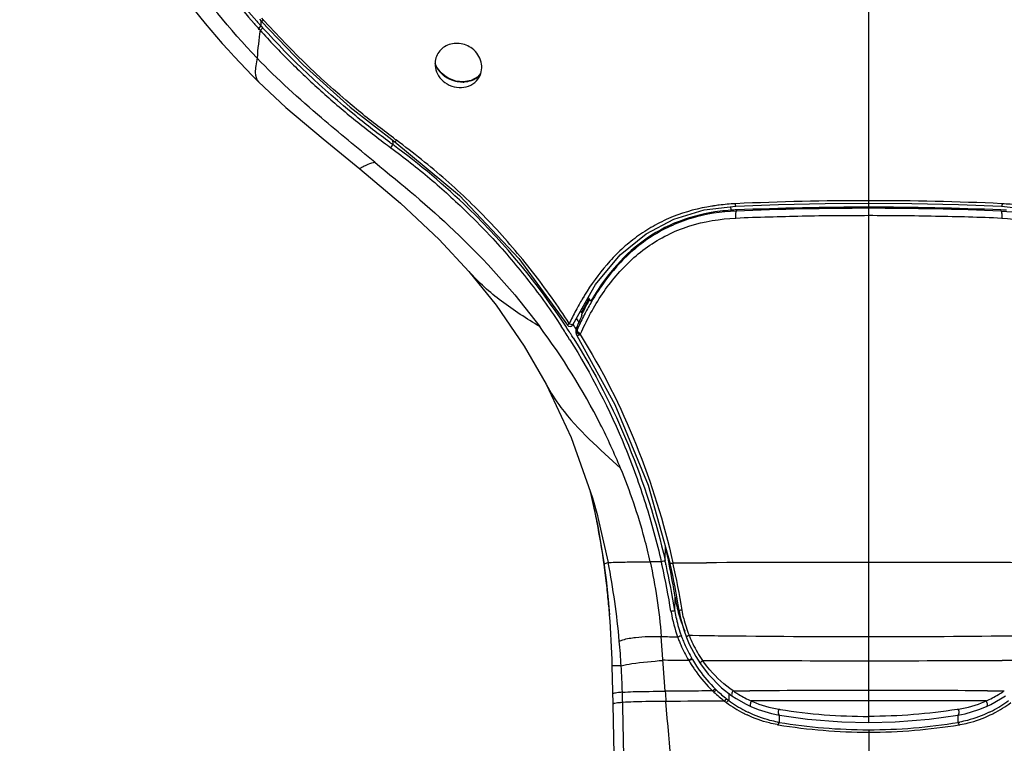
# Model space of a CAD drawing. Header units: millimetres. Extents: x 113 to 769, y -81 to 829.
# Tile 17 of 30: x 456 to 522, y 686 to 735. Entities that reach past the tile are written whole.
import ezdxf

# ---------------------------------------------------------------- set-up
doc = ezdxf.new("R2010")
doc.units = ezdxf.units.MM
doc.header["$LTSCALE"] = 65.395
doc.layers.get('0').update_dxf_attribs({"linetype": 'CONTINUOUS'})

msp = doc.modelspace()

# ---------------------------------------------------------------- linework, layer by layer
at = {"color": 9, "linetype": 'CONTINUOUS'}
for p, q in [((513.276, 687.694), (513.276, 744.201)), ((472.539, 734.677), (472.533, 734.354)), ((472.718, 734.743), (472.601, 734.874)), ((484.852, 730.994), (484.85, 730.98)), ((481.025, 726.351), (481.235, 726.192)), ((481.028, 726.354), (481.235, 726.192)), ((486.45, 722.118), (486.501, 722.069)), ((486.45, 722.118), (486.499, 722.068)), ((504.05, 722.002), (504.04, 722.243)), ((504.364, 722.44), (504.333, 722.439)), ((504.364, 722.44), (504.333, 722.439)), ((522.219, 722.438), (522.188, 722.44)), ((522.219, 722.438), (522.188, 722.44)), ((504.406, 722.021), (504.406, 721.95)), ((494.155, 716.19), (494.131, 716.15)), ((494.176, 716.179), (494.154, 716.138)), ((493.732, 714.232), (493.732, 713.991)), ((493.686, 714.124), (493.686, 713.889)), ((493.732, 713.991), (493.686, 713.889)), ((495.007, 701.391), (494.978, 701.519)), ((495.011, 701.392), (494.985, 701.521)), ((495.128, 701.419), (495.817, 698.4)), ((499.627, 698.533), (499.649, 699.499)), ((495.538, 698.284), (495.521, 698.407)), ((495.817, 698.4), (495.538, 698.284)), ((499.375, 698.462), (498.627, 698.457)), ((500.155, 698.381), (500.383, 698.382)), ((500.383, 698.382), (500.84, 698.384)), ((500.84, 698.384), (502.037, 698.39)), ((502.037, 698.39), (502.276, 698.391)), ((502.276, 698.391), (502.399, 698.392)), ((495.538, 698.284), (495.538, 698.284)), ((495.573, 698.034), (495.572, 698.034)), ((500.278, 695.182), (500.297, 696.079)), ((495.905, 694.904), (495.906, 694.903)), ((499.634, 689.785), (499.366, 693.448)), ((501.233, 693.532), (501.458, 693.529)), ((501.458, 693.529), (501.91, 693.522)), ((501.214, 691.847), (501.233, 691.814)), ((502.14, 691.843), (502.367, 691.843)), ((502.367, 691.843), (502.825, 691.842)), ((523.727, 691.842), (522.233, 691.838)), ((504.184, 689.811), (504.963, 689.814)), ((504.963, 689.814), (505.281, 689.815)), ((505.281, 689.815), (505.312, 689.816)), ((521.239, 689.815), (521.271, 689.815)), ((521.271, 689.815), (521.589, 689.814)), ((521.589, 689.814), (522.367, 689.811)), ((513.276, 687.204), (513.276, 591.839))]:
    msp.add_line(p, q, dxfattribs=at)
at = {"color": 7, "linetype": 'CONTINUOUS'}
for p, q in [((472.435, 734.79), (472.552, 734.659)), ((472.552, 734.659), (472.552, 734.659)), ((484.852, 730.994), (484.613, 731.2)), ((487.256, 731.151), (487.073, 730.943)), ((472.363, 730.61), (472.363, 730.609)), ((478.523, 728.906), (481.513, 726.577)), ((502.258, 722.026), (504.37, 722.284)), ((486.482, 717.899), (486.475, 717.907)), ((494.548, 716.07), (494.056, 715.201)), ((494.05, 714.95), (494.052, 715.05)), ((494.054, 715.191), (494.052, 715.05)), ((494.054, 715.191), (494.056, 715.2)), ((493.603, 714.687), (493.62, 714.66)), ((493.732, 714.232), (493.686, 714.124)), ((493.689, 714.745), (493.706, 714.718)), ((493.587, 714.137), (493.667, 714.015)), ((493.599, 714.145), (493.676, 714.022)), ((493.663, 713.778), (493.663, 714.013)), ((493.664, 713.774), (493.663, 713.778)), ((493.664, 713.774), (493.673, 713.703)), ((493.673, 713.703), (493.71, 713.615)), ((493.71, 713.615), (493.711, 713.615)), ((491.656, 710.35), (491.656, 710.35)), ((495.094, 701.546), (495.128, 701.419)), ((495.538, 698.284), (495.572, 698.034)), ((496.137, 688.923), (496.084, 691.475)), ((501.994, 691.619), (501.995, 691.618)), ((503.9, 689.645), (503.894, 689.167)), ((504.107, 689.483), (504.108, 689.483)), ((496.203, 685.552), (496.137, 688.923))]:
    msp.add_line(p, q, dxfattribs=at)
for points in [[(472.552, 734.659), (475.367, 731.733), (478.523, 728.906)], [(484.613, 731.2), (484.301, 731.614), (484.216, 731.851)], [(487.073, 730.943), (486.63, 730.697), (486.119, 730.6), (485.592, 730.653), (485.095, 730.842), (484.852, 730.994)], [(472.363, 730.61), (474.203, 728.889), (476.697, 726.779), (479.162, 724.786)], [(481.513, 726.577), (485.855, 722.985), (489.829, 718.764), (493.083, 714.306)], [(479.162, 724.786), (481.898, 722.481), (484.492, 720.036), (486.482, 717.899)], [(504.37, 722.284), (507.235, 722.392), (510.369, 722.462), (513.276, 722.484)], [(513.276, 722.484), (516.163, 722.463), (519.297, 722.392), (522.182, 722.284)], [(522.182, 722.284), (524.272, 722.029), (526.318, 721.414), (528.176, 720.439), (529.92, 719.031), (531.584, 717.04)], [(493.462, 714.381), (494.957, 717.024), (496.621, 719.02), (498.359, 720.428), (500.215, 721.406), (502.258, 722.026)], [(486.475, 717.907), (488.301, 715.652), (490.19, 712.893), (491.656, 710.35)], [(493.083, 714.306), (493.157, 714.237), (493.26, 714.214), (493.341, 714.234), (493.392, 714.271), (493.423, 714.308), (493.442, 714.34), (493.461, 714.379)], [(493.711, 713.615), (496.261, 708.996), (498.483, 703.587), (499.969, 698.323)], [(491.656, 710.35), (493.335, 706.779), (494.757, 702.743), (495.094, 701.546)], [(494.606, 703.173), (495.098, 700.947), (495.538, 698.284)], [(495.572, 698.034), (495.671, 697.256), (495.815, 695.928), (495.905, 694.904)], [(500.571, 695.181), (500.647, 694.771), (500.88, 693.89), (501.058, 693.39)], [(501.058, 693.39), (501.247, 692.943), (501.688, 692.099), (501.994, 691.619)], [(501.994, 691.619), (502.517, 690.934), (503.416, 690.022), (504.107, 689.483)], [(504.108, 689.483), (504.402, 689.288), (505.062, 688.913), (505.368, 688.767)], [(521.184, 688.767), (521.458, 688.897), (522.12, 689.269), (522.444, 689.483)], [(505.368, 688.767), (505.861, 688.564), (506.769, 688.288), (507.291, 688.184)], [(519.261, 688.184), (519.746, 688.28), (520.656, 688.551), (521.184, 688.767)], [(507.291, 688.184), (509.181, 687.922), (511.465, 687.738), (513.276, 687.694)], [(513.276, 687.694), (515.048, 687.736), (517.333, 687.918), (519.261, 688.184)]]:
    msp.add_lwpolyline(points, dxfattribs=at)
for centre, radius, start, end in [((511.932, 769.87), 53.044, 221.59579, 221.76155), ((511.889, 769.811), 53.208, 221.57691, 221.74275), ((511.896, 769.817), 53.217, 221.74276, 222.034), ((511.925, 769.864), 53.034, 221.76154, 222.03336), ((513.218, 510.035), 212.17, 89.98423, 92.38031), ((513.332, 509.792), 212.412, 87.62219, 90.01511), ((521.372, 706.99), 15.47, 82.89442, 86.86482), ((504.941, 708.594), 13.437, 93.80363, 96.96609), ((504.973, 708.441), 13.593, 92.39199, 93.89502), ((448.847, 685.188), 55.157, 33.85841, 34.18007), ((514.516, 705.446), 22.565, 155.09165, 156.42097), ((494.589, 716.101), 0.847, 231.55653, 238.99198), ((454.739, 689.586), 45.97, 32.29239, 32.63203), ((454.728, 689.587), 46.378, 32.61349, 32.81223), ((515.391, 705.062), 23.521, 156.41634, 157.05381), ((454.724, 689.584), 46.383, 32.3951, 32.61349), ((452.104, 688.731), 48.749, 12.56393, 12.7611), ((451.729, 688.649), 49.133, 11.34798, 12.56268), ((450.841, 688.473), 50.038, 8.74362, 11.34525), ((449.983, 687.122), 51.226, 9.05118, 12.62919), ((509.394, 697.481), 9.204, 188.75904, 192.43532), ((509.51, 697.506), 9.323, 192.43585, 196.07611), ((437.156, 690.132), 58.943, 1.30597, 4.64311), ((509.623, 697.539), 9.44, 196.07657, 199.69404), ((509.703, 697.57), 9.526, 199.702, 200.8083), ((509.762, 697.592), 9.589, 200.80947, 203.18412)]:
    msp.add_arc(centre, radius, start, end, dxfattribs=at)
at = {"color": 9, "linetype": 'CONTINUOUS'}
for centre, radius, start, end in [((497.861, 730.299), 25.655, 171.58156, 175.75379), ((511.122, 769.208), 51.999, 222.08902, 222.27627), ((485.806, 732.423), 1.712, 200.65417, 204.9627), ((485.875, 732.456), 1.788, 204.9789, 211.86883), ((485.952, 732.505), 1.879, 211.91654, 222.44677), ((486.034, 732.579), 1.989, 222.41388, 228.01947), ((486.051, 732.597), 2.015, 228.00717, 233.40797), ((486.075, 732.631), 2.056, 233.44149, 240.43431), ((486.085, 732.647), 2.075, 240.4209, 241.62889), ((486.08, 732.176), 1.59, 288.85759, 293.37448), ((486.106, 732.115), 1.524, 293.34973, 302.2425), ((486.136, 732.066), 1.467, 302.28713, 307.00972), ((486.156, 732.04), 1.435, 307.00101, 316.04635), ((486.178, 732.018), 1.402, 316.07297, 320.16693), ((486.036, 732.392), 1.812, 272.05472, 273.65256), ((517.939, 776.294), 61.474, 233.54783, 233.78592), ((517.334, 775.489), 60.852, 233.54582, 233.77952), ((452.758, 687.309), 48.443, 45.93366, 53.78967), ((445.085, 728.1), 36.328, 357.60403, 357.75307), ((504.99, 708.112), 14.335, 98.46686, 98.92291), ((505.068, 707.578), 14.875, 96.97608, 98.46037), ((505.264, 705.867), 16.598, 93.21533, 96.93194), ((513.287, 524.97), 197.672, 90.00318, 92.58731), ((513.24, 507.952), 214.18, 89.99041, 92.364), ((513.333, 528.063), 194.579, 87.39164, 90.0169), ((513.339, 509.275), 212.857, 87.62546, 90.01691), ((454.24, 688.847), 46.308, 33.24418, 45.84162), ((510.278, 706.518), 18.802, 149.18375, 151.83906), ((508.307, 707.683), 16.512, 147.90458, 148.99203), ((507.731, 708.043), 15.833, 147.39651, 147.90023), ((511.037, 706.846), 18.923, 151.01654, 153.83269), ((510.489, 706.978), 18.312, 150.55661, 152.5038), ((510.153, 706.844), 17.904, 149.66685, 152.55234), ((509.912, 707.3), 17.651, 150.3481, 150.54584), ((514.501, 704.264), 23.589, 151.85264, 154.28964), ((512.561, 705.599), 20.615, 152.56657, 155.33098), ((512.075, 705.546), 19.885, 151.81148, 155.67781), ((511.437, 706.483), 19.381, 152.49805, 153.76714), ((451.549, 687.295), 49.156, 33.04593, 33.23091), ((453.825, 688.558), 46.814, 33.08541, 33.26149), ((518.21, 702.449), 27.718, 154.23519, 154.44255), ((514.612, 704.641), 22.878, 155.29347, 155.87611), ((450.558, 686.653), 50.336, 31.99652, 33.04246), ((453.837, 688.565), 46.799, 32.57422, 33.08543), ((453.852, 688.575), 46.781, 32.32856, 32.5742), ((453.862, 688.581), 46.77, 32.13322, 32.32856), ((442.786, 690.961), 53.257, 12.54278, 13.29897), ((442.673, 690.936), 53.372, 11.4388, 12.54266), ((442.59, 690.919), 53.457, 11.12711, 11.29827), ((442.536, 690.909), 53.512, 10.95901, 11.1271), ((441.744, 690.761), 54.318, 8.09166, 10.95234), ((444.987, 688.551), 51.775, 5.093, 10.96629), ((456.672, 688.631), 43.82, 12.62126, 12.9643), ((450.511, 687.273), 50.39, 12.59516, 12.91138), ((450.517, 687.14), 50.895, 9.12127, 12.75938), ((512.937, -1705.175), 2403.59, 89.991917, 90.251207), ((513.352, -1829.07), 2527.485, 89.755148, 90.001727), ((447.174, 691.52), 48.835, 7.66599, 7.96113), ((445.366, 691.268), 50.661, 7.5021, 7.67532), ((442.519, 690.899), 53.531, 6.73026, 7.49641), ((450.107, 687.178), 50.544, 9.06904, 12.60241), ((450.132, 687.193), 50.778, 9.05125, 12.59042), ((436.886, 690.237), 59.203, 5.52333, 6.72701), ((433.924, 689.941), 62.18, 5.13082, 5.53214), ((433.119, 689.869), 62.988, 4.58422, 5.1305), ((509.239, 696.631), 9.338, 189.15347, 189.58484), ((508.997, 696.568), 8.829, 189.03352, 189.40102), ((509.149, 696.594), 8.983, 189.40887, 192.66307), ((509.531, 696.685), 9.375, 192.69276, 199.91777), ((508.844, 696.556), 8.189, 193.37889, 201.67157), ((435.732, 687.728), 61.068, 3.52328, 5.09081), ((509.156, 1193.903), 500.551, 268.87934, 269.00564), ((509.78, 696.833), 9.914, 200.08939, 201.55532), ((509.623, 696.771), 9.745, 201.5541, 203.40026), ((509.607, 696.706), 9.454, 199.87955, 201.2116), ((509.686, 696.736), 9.539, 201.21243, 203.26106), ((508.824, 696.531), 8.162, 201.55917, 201.97838), ((508.912, 696.568), 8.257, 201.98525, 205.96276), ((513.01, 1494.12), 800.675, 269.296252, 270.019007), ((513.541, 1494.12), 800.675, 269.980993, 270.703748), ((509.759, 696.769), 9.619, 203.26927, 210.14909), ((508.98, 696.607), 8.335, 206.00091, 214.85691), ((510.385, 697.262), 10.65, 210.76511, 213.88844), ((509.767, 696.762), 9.622, 210.08985, 210.30616), ((509.752, 696.763), 9.61, 210.35677, 213.53549), ((508.866, 696.536), 8.201, 214.90258, 215.5047), ((512.183, 3713.923), 3022.094, 269.850945, 270.020723), ((513.322, 4790.845), 4099.016, 269.999354, 270.124551), ((496.517, 636.129), 55.352, 89.82695, 90.14039), ((439.013, 687.895), 57.782, 1.80738, 3.55865), ((509.496, 696.671), 9.583, 213.91761, 215.5863), ((509.695, 696.726), 9.542, 213.53707, 215.36129), ((509.513, 696.591), 9.315, 215.33081, 225.64103), ((710.351, 705.679), 211.316, 184.31331, 184.50024), ((512.524, 699.719), 13.657, 225.78175, 226.2477), ((509.175, 696.249), 8.834, 226.37383, 232.29506), ((508.572, 696.216), 7.764, 235.58549, 236.41507), ((508.543, 696.172), 7.71, 236.41312, 239.06435), ((513.145, -1659.594), 2349.422, 89.996816, 90.191024), ((513.296, -1726.632), 2416.461, 89.811669, 90.000489), ((518.008, 696.172), 7.711, 300.93461, 303.58783), ((517.98, 696.216), 7.763, 303.5859, 304.41364), ((435.741, 687.599), 61.062, 1.34317, 1.98803), ((509.803, -793.384), 1482.517, 90.239242, 90.390992), ((509.11, 696.308), 9.05, 226.67913, 232.59108), ((508.856, 695.84), 8.316, 232.31572, 232.66707), ((509.864, 697.165), 9.981, 232.67972, 232.97212), ((508.579, 695.454), 7.841, 232.93688, 233.30595), ((508.844, 695.797), 8.274, 233.25168, 242.12438), ((508.493, 696.087), 7.612, 239.06019, 246.03152), ((514.222, -1932.197), 2621.343, 90.020688, 90.19282), ((508.471, 696.046), 7.565, 246.05818, 246.83378), ((508.464, 696.035), 7.552, 246.84851, 260.78735), ((512.129, -2039.542), 2728.688, 89.810567, 89.975927), ((518.098, 695.999), 7.516, 279.17819, 293.18575), ((518.082, 696.044), 7.563, 293.1658, 293.94154), ((518.059, 696.087), 7.612, 293.96821, 300.93879), ((517.707, 695.795), 8.272, 297.83748, 306.73976), ((-3936.271, 587.689), 4434.216, 1.079732, 1.309568), ((508.865, 695.998), 8.655, 233.66611, 242.69515), ((508.736, 695.6), 8.05, 242.15087, 243.90194), ((513.33, 726.205), 38.112, 260.82798, 260.95898), ((513.271, 725.806), 37.71, 260.9516, 270.00681), ((514.118, 719.898), 31.744, 279.23248, 279.39038), ((517.817, 695.595), 8.044, 296.09914, 297.80985), ((508.71, 695.712), 8.329, 242.74068, 244.52179), ((518.085, 695.196), 7.761, 295.51776, 297.40481), ((508.411, 694.891), 7.453, 260.16282, 260.77192), ((508.488, 694.917), 7.319, 259.64504, 260.45001), ((513.313, 724.912), 37.872, 260.73482, 269.94323), ((513.274, 723.876), 36.671, 260.58413, 269.97661), ((513.275, 723.883), 36.679, 269.9761, 279.41604), ((518.07, 694.898), 7.3, 279.5068, 280.33003), ((517.865, 696.11), 8.701, 279.73194, 280.2888)]:
    msp.add_arc(centre, radius, start, end, dxfattribs=at)
at = {"color": 7, "linetype": 'CONTINUOUS'}
msp.add_ellipse((454.253, 695.688), major_axis=(46.917, 0), ratio=0.7838, start_param=0.557942, end_param=0.561518, dxfattribs=at)
for points, knots in [([(472.277, 732.198), (470.446, 734.122), (467.063, 738.233), (462.954, 745.057), (459.893, 752.388), (457.967, 760.075), (457.182, 767.951), (457.599, 775.854), (459.168, 783.618), (461.877, 791.079), (465.675, 798.075), (472.049, 806.607), (482.331, 815.422), (497.168, 822.096), (507.977, 823.61), (513.36, 823.602)], [0, 0, 0, 0, 0.062554, 0.124882, 0.187013, 0.248985, 0.310882, 0.372765, 0.434714, 0.49679, 0.559049, 0.621539, 0.746926, 0.873196, 1, 1, 1, 1]), ([(513.36, 823.602), (518.735, 823.594), (529.523, 822.054), (544.32, 815.355), (554.571, 806.538), (560.918, 798.005), (565.953, 788.717), (569.551, 775.882), (569.164, 759.93), (564.113, 744.76), (557.918, 736.027), (554.275, 732.202)], [0, 0, 0, 0, 0.126954, 0.253365, 0.378894, 0.441454, 0.503797, 0.627662, 0.751291, 0.875254, 1, 1, 1, 1]), ([(458.866, 769.137), (458.862, 762.874), (461.188, 750.201), (467.904, 739.216), (472.087, 734.501)], [0, 0, 0, 0, 0.498431, 1, 1, 1, 1]), ([(459.115, 767.172), (459.229, 764.208), (459.973, 758.282), (462.607, 749.718), (466.681, 741.707), (470.276, 736.894), (472.263, 734.656)], [0, 0, 0, 0, 0.249023, 0.49847, 0.74871, 1, 1, 1, 1]), ([(456.363, 763.696), (456.7, 760.609), (457.909, 754.474), (461.265, 745.711), (466.068, 737.616), (470.141, 732.821), (472.363, 730.609)], [0, 0, 0, 0, 0.248915, 0.498391, 0.748686, 1, 1, 1, 1]), ([(486.7, 732.827), (486.452, 733.015), (485.851, 733.257), (484.918, 733.101), (484.251, 732.451), (484.175, 731.836), (484.227, 731.554)], [0, 0, 0, 0, 0.263851, 0.517184, 0.758121, 1, 1, 1, 1]), ([(487.163, 730.918), (487.248, 731.066), (487.362, 731.402), (487.331, 731.939), (487.106, 732.443), (486.848, 732.714), (486.7, 732.827)], [0, 0, 0, 0, 0.23927, 0.484846, 0.738983, 1, 1, 1, 1]), ([(484.227, 731.554), (484.263, 731.36), (484.42, 730.977), (484.705, 730.68), (484.87, 730.56)], [0, 0, 0, 0, 0.491449, 1, 1, 1, 1]), ([(484.87, 730.56), (485.053, 730.426), (485.469, 730.231), (486.144, 730.196), (486.76, 730.425), (487.06, 730.74), (487.163, 730.918)], [0, 0, 0, 0, 0.261778, 0.517081, 0.762096, 1, 1, 1, 1]), ([(503.312, 721.932), (502.376, 721.818), (500.545, 721.381), (498.096, 720.042), (496.118, 718.163), (495.097, 716.686), (494.65, 715.919)], [0, 0, 0, 0, 0.258475, 0.510239, 0.756562, 1, 1, 1, 1]), ([(522.518, 722.001), (522.505, 722.01), (522.47, 722), (522.41, 722.012), (522.3, 722.012), (522.207, 722.019), (522.145, 722.022)], [0, 0, 0, 0, 0.125234, 0.249742, 0.49981, 1, 1, 1, 1])]:
    msp.add_open_spline(points, degree=3, knots=knots, dxfattribs=at)
at = {"color": 9, "linetype": 'CONTINUOUS'}
for points, knots in [([(472.719, 734.742), (472.683, 734.716), (472.634, 734.683), (472.58, 734.656), (472.556, 734.654), (472.552, 734.659)], [0, 0, 0, 0, 0.693734, 0.897699, 1, 1, 1, 1]), ([(481.413, 726.847), (480.621, 727.432), (477.525, 729.835), (474.671, 732.553), (472.718, 734.743)], [0, 0, 0, 0, 0.251288, 1, 1, 1, 1]), ([(472.372, 734.184), (472.412, 734.213), (472.465, 734.258), (472.514, 734.318), (472.533, 734.343), (472.533, 734.354)], [0, 0, 0, 0, 0.626848, 0.868822, 1, 1, 1, 1]), ([(472.485, 734.053), (473.119, 733.34), (474.447, 731.96), (476.536, 729.985), (478.724, 728.102), (480.256, 726.933), (481.025, 726.351)], [0, 0, 0, 0, 0.248613, 0.498316, 0.748719, 1, 1, 1, 1]), ([(472.647, 734.228), (472.647, 734.212), (472.613, 734.173), (472.585, 734.14), (472.564, 734.12)], [0, 0, 0, 0, 0.349835, 1, 1, 1, 1]), ([(481.177, 726.544), (480.402, 727.116), (477.375, 729.464), (474.574, 732.105), (472.647, 734.228)], [0, 0, 0, 0, 0.251431, 1, 1, 1, 1]), ([(472.279, 732.2), (472.244, 732.025), (472.187, 731.698), (472.134, 731.166), (472.211, 730.761), (472.363, 730.61)], [0, 0, 0, 0, 0.329027, 0.60581, 1, 1, 1, 1]), ([(480.171, 725.217), (478.974, 726.198), (476.254, 728.42), (473.633, 730.773), (472.277, 732.196)], [0, 0, 0, 0, 0.44053, 1, 1, 1, 1]), ([(486.101, 730.581), (485.975, 730.577), (485.804, 730.588), (485.638, 730.622), (485.596, 730.632)], [0, 0, 0, 0, 0.746043, 1, 1, 1, 1]), ([(481.235, 726.192), (481.266, 726.233), (481.312, 726.301), (481.365, 726.367), (481.376, 726.396)], [0, 0, 0, 0, 0.618893, 1, 1, 1, 1]), ([(481.235, 726.192), (482.131, 725.528), (483.89, 724.155), (485.54, 722.651), (486.338, 721.874)], [0, 0, 0, 0, 0.500242, 1, 1, 1, 1]), ([(481.619, 726.695), (481.606, 726.678), (481.582, 726.649), (481.549, 726.608), (481.53, 726.591), (481.516, 726.574), (481.513, 726.577)], [0, 0, 0, 0, 0.407504, 0.724141, 0.925014, 1, 1, 1, 1]), ([(493.204, 714.407), (492.447, 715.603), (490.797, 717.91), (488.03, 721.135), (484.974, 724.09), (482.753, 725.849), (481.619, 726.695)], [0, 0, 0, 0, 0.250148, 0.500128, 0.750001, 1, 1, 1, 1]), ([(480.172, 725.218), (480.014, 725.172), (479.795, 725.099), (479.535, 724.989), (479.395, 724.919), (479.293, 724.867), (479.222, 724.818), (479.185, 724.806), (479.165, 724.782), (479.162, 724.786)], [0, 0, 0, 0, 0.448522, 0.626314, 0.767871, 0.872928, 0.944528, 0.986178, 1, 1, 1, 1]), ([(480.173, 725.219), (481.977, 723.738), (485.994, 720.414), (489.506, 716.516), (491.224, 714.208)], [0, 0, 0, 0, 0.447881, 1, 1, 1, 1]), ([(502.766, 722.274), (501.879, 722.135), (500.565, 721.797), (498.959, 721.025), (497.844, 720.33), (496.825, 719.522), (495.623, 718.309), (494.849, 717.287), (494.393, 716.574)], [0, 0, 0, 0, 0.257934, 0.384844, 0.510325, 0.634315, 0.757138, 1, 1, 1, 1]), ([(504.37, 722.284), (504.364, 722.284), (504.355, 722.302), (504.343, 722.35), (504.336, 722.401), (504.333, 722.439)], [0, 0, 0, 0, 0.092914, 0.301756, 1, 1, 1, 1]), ([(522.219, 722.439), (522.216, 722.402), (522.209, 722.35), (522.197, 722.302), (522.187, 722.284), (522.182, 722.284)], [0, 0, 0, 0, 0.698186, 0.907053, 1, 1, 1, 1]), ([(486.338, 721.874), (486.931, 721.296), (488.389, 719.825), (490.121, 717.76), (491.625, 715.781), (492.326, 714.753), (492.666, 714.233)], [0, 0, 0, 0, 0.249882, 0.624721, 0.812324, 1, 1, 1, 1]), ([(494.548, 714.939), (495.025, 715.827), (496.131, 717.538), (498.365, 719.684), (501.203, 721.096), (503.311, 721.428), (504.376, 721.474)], [0, 0, 0, 0, 0.244234, 0.490319, 0.741549, 1, 1, 1, 1]), ([(504.406, 721.95), (503.377, 721.906), (501.341, 721.599), (498.565, 720.311), (496.324, 718.33), (495.19, 716.723), (494.7, 715.886)], [0, 0, 0, 0, 0.258263, 0.510211, 0.756616, 1, 1, 1, 1]), ([(504.376, 721.474), (504.369, 721.573), (504.365, 721.71), (504.381, 721.868), (504.393, 721.93), (504.406, 721.95)], [0, 0, 0, 0, 0.621333, 0.849638, 1, 1, 1, 1]), ([(504.376, 721.474), (505.112, 721.524), (506.591, 721.558), (508.812, 721.62), (511.042, 721.667), (512.531, 721.649), (513.276, 721.665)], [0, 0, 0, 0, 0.24847, 0.498254, 0.7489, 1, 1, 1, 1]), ([(513.276, 721.665), (514.022, 721.657), (515.514, 721.659), (517.748, 721.617), (519.973, 721.569), (521.454, 721.521), (522.191, 721.473)], [0, 0, 0, 0, 0.251105, 0.501723, 0.751564, 1, 1, 1, 1]), ([(522.158, 721.949), (523.184, 721.906), (525.217, 721.599), (527.988, 720.314), (530.226, 718.334), (531.358, 716.728), (531.849, 715.892)], [0, 0, 0, 0, 0.258075, 0.510021, 0.756431, 1, 1, 1, 1]), ([(522.158, 721.949), (522.172, 721.931), (522.186, 721.869), (522.203, 721.711), (522.199, 721.572), (522.191, 721.473)], [0, 0, 0, 0, 0.144025, 0.380307, 1, 1, 1, 1]), ([(522.191, 721.473), (523.256, 721.427), (525.362, 721.095), (528.198, 719.68), (530.428, 717.532), (531.532, 715.82), (532.008, 714.932)], [0, 0, 0, 0, 0.258401, 0.509542, 0.755654, 1, 1, 1, 1]), ([(491.224, 714.208), (490.35, 714.743), (488.65, 715.816), (487.129, 717.157), (486.482, 717.899)], [0, 0, 0, 0, 0.510062, 1, 1, 1, 1]), ([(496.646, 704.717), (496.233, 705.719), (494.701, 709.035), (492.755, 712.15), (491.224, 714.208)], [0, 0, 0, 0, 0.297195, 1, 1, 1, 1]), ([(493.204, 714.407), (493.189, 714.392), (493.161, 714.366), (493.122, 714.331), (493.102, 714.317), (493.085, 714.303), (493.083, 714.306)], [0, 0, 0, 0, 0.410687, 0.729366, 0.929705, 1, 1, 1, 1]), ([(493.204, 714.407), (493.218, 714.398), (493.271, 714.371), (493.329, 714.353), (493.372, 714.35)], [0, 0, 0, 0, 0.273203, 1, 1, 1, 1]), ([(493.372, 714.35), (493.384, 714.349), (493.415, 714.349), (493.453, 714.362), (493.462, 714.381)], [0, 0, 0, 0, 0.349814, 1, 1, 1, 1]), ([(493.686, 713.889), (493.684, 713.878), (493.695, 713.815), (493.752, 713.775), (493.794, 713.747)], [0, 0, 0, 0, 0.177288, 1, 1, 1, 1]), ([(493.711, 713.615), (493.716, 713.607), (493.759, 713.62), (493.785, 713.625), (493.807, 713.633)], [0, 0, 0, 0, 0.28761, 1, 1, 1, 1]), ([(493.732, 713.991), (493.729, 713.978), (493.739, 713.903), (493.798, 713.848), (493.844, 713.811)], [0, 0, 0, 0, 0.188653, 1, 1, 1, 1]), ([(493.807, 713.633), (493.816, 713.636), (493.857, 713.65), (493.897, 713.666), (493.929, 713.679)], [0, 0, 0, 0, 0.219701, 1, 1, 1, 1]), ([(493.929, 713.679), (495.403, 711.342), (497.894, 706.374), (499.551, 701.076), (500.157, 698.381)], [0, 0, 0, 0, 0.499989, 1, 1, 1, 1]), ([(493.247, 713.325), (494.672, 711.045), (496.534, 707.436), (498.36, 702.372), (499.077, 699.774), (499.375, 698.462)], [0, 0, 0, 0, 0.499745, 0.749931, 1, 1, 1, 1]), ([(493.468, 713.458), (494.904, 711.171), (497.385, 706.34), (499.023, 701.165), (499.627, 698.532)], [0, 0, 0, 0, 0.499911, 1, 1, 1, 1]), ([(491.656, 710.35), (491.943, 709.807), (493.322, 707.682), (495.24, 706.001), (496.646, 704.716)], [0, 0, 0, 0, 0.243806, 1, 1, 1, 1]), ([(498.627, 698.457), (498.512, 698.978), (497.991, 701.106), (497.277, 703.185), (496.646, 704.716)], [0, 0, 0, 0, 0.243796, 1, 1, 1, 1]), ([(495.817, 698.4), (495.836, 698.408), (495.908, 698.407), (496.051, 698.42), (496.281, 698.425), (496.592, 698.433), (496.986, 698.44), (497.674, 698.45), (498.23, 698.454), (498.627, 698.457)], [0, 0, 0, 0, 0.021941, 0.073763, 0.155289, 0.266284, 0.406501, 0.575693, 1, 1, 1, 1]), ([(498.627, 698.457), (498.806, 697.65), (499.108, 695.987), (499.303, 694.308), (499.366, 693.448)], [0, 0, 0, 0, 0.489308, 1, 1, 1, 1]), ([(499.375, 698.462), (499.429, 698.479), (499.511, 698.508), (499.6, 698.518), (499.627, 698.533)], [0, 0, 0, 0, 0.648227, 1, 1, 1, 1]), ([(499.969, 698.323), (499.969, 698.327), (499.994, 698.332), (500.022, 698.346), (500.085, 698.361), (500.129, 698.374), (500.155, 698.38)], [0, 0, 0, 0, 0.072307, 0.271848, 0.588314, 1, 1, 1, 1]), ([(500.019, 695.148), (500.046, 695.154), (500.101, 695.163), (500.181, 695.178), (500.235, 695.177), (500.271, 695.188), (500.277, 695.182)], [0, 0, 0, 0, 0.321254, 0.649392, 0.897317, 1, 1, 1, 1]), ([(500.765, 695.231), (500.738, 695.226), (500.692, 695.216), (500.627, 695.203), (500.597, 695.192), (500.571, 695.186), (500.571, 695.181)], [0, 0, 0, 0, 0.410812, 0.727109, 0.92669, 1, 1, 1, 1]), ([(496.556, 693.147), (496.634, 693.175), (496.987, 693.302), (497.929, 693.447), (498.794, 693.462), (499.366, 693.448)], [0, 0, 0, 0, 0.087542, 0.395761, 1, 1, 1, 1]), ([(500.469, 693.428), (500.518, 693.452), (500.592, 693.48), (500.671, 693.494), (500.708, 693.498), (500.716, 693.491)], [0, 0, 0, 0, 0.630689, 0.876267, 1, 1, 1, 1]), ([(501.234, 693.532), (501.186, 693.508), (501.132, 693.477), (501.05, 693.412), (501.058, 693.39)], [0, 0, 0, 0, 0.693373, 1, 1, 1, 1]), ([(501.91, 693.522), (502.015, 693.521), (502.436, 693.515), (502.858, 693.509), (503.176, 693.505)], [0, 0, 0, 0, 0.247376, 1, 1, 1, 1]), ([(496.684, 691.481), (496.916, 691.561), (497.853, 691.707), (498.788, 691.796), (499.482, 691.853)], [0, 0, 0, 0, 0.260121, 1, 1, 1, 1]), ([(501.214, 691.847), (501.067, 691.847), (500.49, 691.849), (499.913, 691.852), (499.482, 691.854)], [0, 0, 0, 0, 0.254904, 1, 1, 1, 1]), ([(501.441, 691.938), (501.431, 691.944), (501.396, 691.94), (501.319, 691.915), (501.255, 691.878), (501.214, 691.847)], [0, 0, 0, 0, 0.140488, 0.383461, 1, 1, 1, 1]), ([(501.459, 691.907), (501.449, 691.913), (501.414, 691.909), (501.338, 691.883), (501.274, 691.846), (501.233, 691.814)], [0, 0, 0, 0, 0.140299, 0.383418, 1, 1, 1, 1]), ([(502.14, 691.843), (502.093, 691.802), (502.032, 691.748), (501.978, 691.643), (501.994, 691.619)], [0, 0, 0, 0, 0.686569, 1, 1, 1, 1]), ([(504.184, 689.811), (503.607, 690.207), (502.902, 690.844), (502.327, 691.581), (502.19, 691.773)], [0, 0, 0, 0, 0.748494, 1, 1, 1, 1]), ([(502.826, 691.843), (502.949, 691.843), (503.447, 691.841), (503.946, 691.84), (504.321, 691.839)], [0, 0, 0, 0, 0.247242, 1, 1, 1, 1]), ([(496.381, 691.481), (496.343, 691.481), (496.244, 691.48), (496.145, 691.482), (496.084, 691.476)], [0, 0, 0, 0, 0.379308, 1, 1, 1, 1]), ([(496.766, 689.717), (497.007, 689.739), (497.963, 689.773), (498.919, 689.781), (499.634, 689.785)], [0, 0, 0, 0, 0.252733, 1, 1, 1, 1]), ([(502.817, 689.803), (502.499, 689.802), (501.437, 689.797), (500.376, 689.79), (499.634, 689.785)], [0, 0, 0, 0, 0.300548, 1, 1, 1, 1]), ([(502.817, 689.803), (502.846, 689.839), (502.898, 689.888), (502.971, 689.937), (503, 689.931)], [0, 0, 0, 0, 0.610029, 1, 1, 1, 1]), ([(503.08, 689.854), (503.051, 689.859), (502.98, 689.809), (502.928, 689.761), (502.9, 689.724)], [0, 0, 0, 0, 0.389668, 1, 1, 1, 1]), ([(504.184, 689.811), (504.144, 689.744), (504.093, 689.654), (504.077, 689.505), (504.108, 689.483)], [0, 0, 0, 0, 0.67467, 1, 1, 1, 1]), ([(496.766, 689.717), (496.678, 689.709), (496.525, 689.693), (496.326, 689.669), (496.204, 689.642), (496.136, 689.625), (496.123, 689.608)], [0, 0, 0, 0, 0.406393, 0.707647, 0.904384, 1, 1, 1, 1]), ([(499.687, 689.098), (498.964, 689.093), (497.997, 689.087), (497.03, 689.051), (496.786, 689.03)], [0, 0, 0, 0, 0.746761, 1, 1, 1, 1]), ([(503.612, 689.12), (503.636, 689.157), (503.681, 689.209), (503.744, 689.261), (503.772, 689.259)], [0, 0, 0, 0, 0.609078, 1, 1, 1, 1]), ([(503.737, 689.026), (503.76, 689.063), (503.804, 689.115), (503.866, 689.168), (503.894, 689.167)], [0, 0, 0, 0, 0.609102, 1, 1, 1, 1]), ([(505.401, 689.131), (505.369, 689.052), (505.332, 688.95), (505.33, 688.784), (505.368, 688.767)], [0, 0, 0, 0, 0.675789, 1, 1, 1, 1]), ([(521.151, 689.131), (521.183, 689.052), (521.22, 688.949), (521.221, 688.783), (521.184, 688.767)], [0, 0, 0, 0, 0.681128, 1, 1, 1, 1]), ([(496.786, 689.03), (496.707, 689.023), (496.559, 689.008), (496.357, 688.987), (496.227, 688.958), (496.148, 688.941), (496.137, 688.923)], [0, 0, 0, 0, 0.359122, 0.681869, 0.900968, 1, 1, 1, 1]), ([(507.291, 688.184), (507.274, 688.187), (507.248, 688.233), (507.232, 688.363), (507.24, 688.488), (507.255, 688.58)], [0, 0, 0, 0, 0.120009, 0.32033, 1, 1, 1, 1]), ([(519.211, 688.565), (518.238, 688.407), (516.263, 688.179), (514.277, 688.096), (513.276, 688.097)], [0, 0, 0, 0, 0.496037, 1, 1, 1, 1]), ([(519.297, 688.58), (519.311, 688.488), (519.32, 688.363), (519.304, 688.233), (519.277, 688.187), (519.261, 688.184)], [0, 0, 0, 0, 0.679664, 0.879987, 1, 1, 1, 1]), ([(507.138, 687.547), (506.963, 687.578), (506.272, 687.723), (505.603, 687.965), (505.127, 688.192)], [0, 0, 0, 0, 0.251937, 1, 1, 1, 1]), ([(507.172, 687.716), (507, 687.748), (506.32, 687.897), (505.662, 688.142), (505.195, 688.371)], [0, 0, 0, 0, 0.251945, 1, 1, 1, 1]), ([(521.356, 688.371), (520.889, 688.142), (520.231, 687.897), (519.551, 687.748), (519.379, 687.716)], [0, 0, 0, 0, 0.747995, 1, 1, 1, 1]), ([(519.419, 687.549), (519.594, 687.581), (520.283, 687.727), (520.953, 687.965), (521.429, 688.192)], [0, 0, 0, 0, 0.251984, 1, 1, 1, 1]), ([(507.216, 687.534), (507.221, 687.57), (507.236, 687.625), (507.257, 687.685), (507.275, 687.698)], [0, 0, 0, 0, 0.61822, 1, 1, 1, 1]), ([(513.276, 687.04), (514.298, 687.042), (516.328, 687.119), (518.343, 687.375), (519.336, 687.534)], [0, 0, 0, 0, 0.50415, 1, 1, 1, 1]), ([(519.336, 687.534), (519.33, 687.57), (519.316, 687.625), (519.294, 687.685), (519.276, 687.698)], [0, 0, 0, 0, 0.618121, 1, 1, 1, 1])]:
    msp.add_open_spline(points, degree=3, knots=knots, dxfattribs=at)
for points in [[(472.483, 734.055), (472.444, 734.097), (472.404, 734.139), (472.37, 734.185)], [(472.564, 734.12), (472.539, 734.096), (472.513, 734.074), (472.485, 734.053)], [(485.596, 730.632), (485.423, 730.673), (485.255, 730.737), (485.099, 730.822)], [(486.594, 730.671), (486.451, 730.622), (486.301, 730.593), (486.152, 730.584)], [(481.382, 726.581), (481.38, 726.519), (481.377, 726.458), (481.377, 726.396)], [(522.158, 721.949), (522.151, 721.973), (522.146, 721.997), (522.145, 722.021)], [(493.663, 713.778), (493.663, 713.816), (493.671, 713.854), (493.686, 713.889)], [(493.794, 713.747), (493.836, 713.72), (493.882, 713.697), (493.929, 713.679)], [(493.844, 713.811), (493.878, 713.783), (493.916, 713.758), (493.955, 713.736)], [(493.929, 713.679), (493.937, 713.698), (493.945, 713.717), (493.955, 713.736)], [(500.031, 695.076), (500.125, 694.515), (500.276, 693.962), (500.469, 693.428)], [(500.877, 694.662), (500.834, 694.842), (500.797, 695.025), (500.768, 695.208)], [(500.679, 692.901), (500.836, 692.539), (501.016, 692.187), (501.214, 691.847)], [(501.703, 691.095), (502.034, 690.632), (502.412, 690.201), (502.817, 689.803)], [(502.817, 689.803), (502.845, 689.776), (502.873, 689.75), (502.9, 689.724)], [(501.491, 671.323), (500.866, 677.245), (500.154, 683.161), (499.687, 689.098)], [(503.613, 689.12), (503.654, 689.088), (503.695, 689.056), (503.737, 689.025)], [(521.657, 688.306), (522.061, 688.515), (522.446, 688.76), (522.815, 689.026)], [(507.277, 688.184), (507.276, 688.022), (507.275, 687.86), (507.274, 687.699)], [(519.275, 687.698), (519.274, 687.861), (519.275, 688.024), (519.275, 688.186)]]:
    msp.add_open_spline(points, degree=3, dxfattribs=at)
at = {"color": 7, "linetype": 'CONTINUOUS'}
msp.add_open_spline([(493.686, 714.124), (493.671, 714.09), (493.663, 714.051), (493.663, 714.013)], degree=3, dxfattribs=at)

doc.saveas('drawing.dxf')
